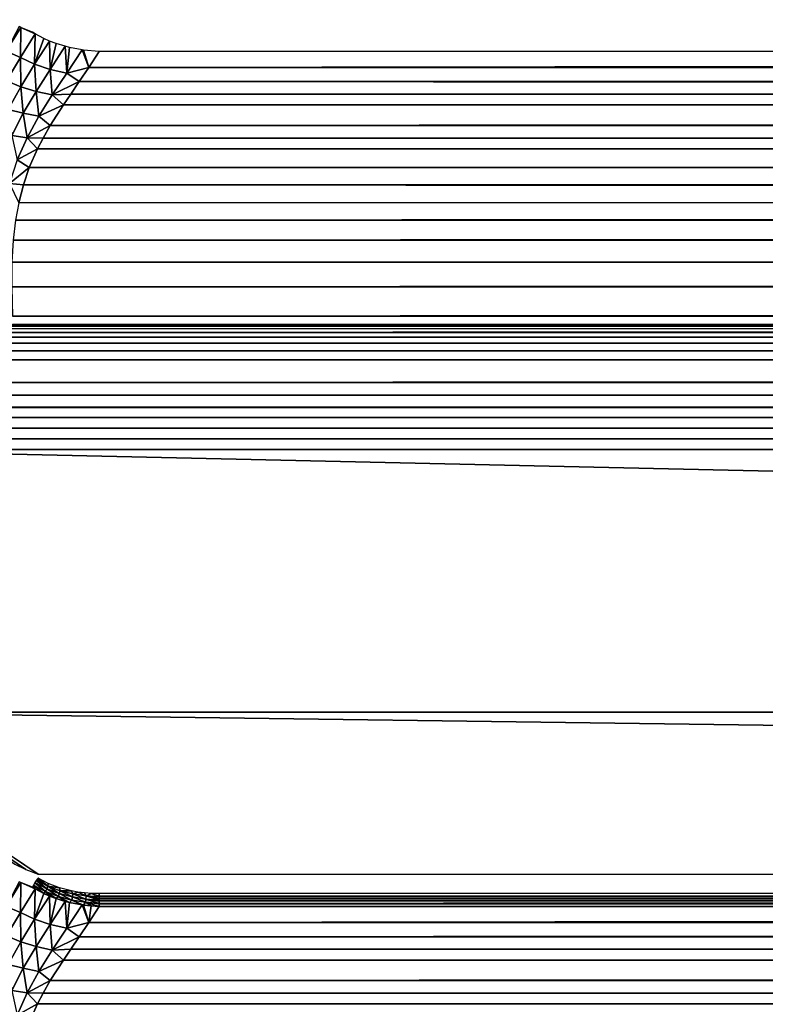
# Model space of a CAD drawing. Header units: millimetres. Extents: x -188 to 188, y -72 to 72.
# Tile 9 of 102: x -170 to -159, y 40 to 54. Entities that reach past the tile are written whole.
import ezdxf

# ---------------------------------------------------------------- set-up
doc = ezdxf.new("R2010")
doc.units = ezdxf.units.MM
doc.header["$LTSCALE"] = 65.185185
for name, color, linetype in [('1', 7, 'CONTINUOUS'), ('185', 7, 'CONTINUOUS'), ('187', 7, 'CONTINUOUS'), ('189', 7, 'CONTINUOUS'), ('192', 7, 'CONTINUOUS'), ('193', 7, 'CONTINUOUS'), ('194', 7, 'CONTINUOUS'), ('209', 7, 'CONTINUOUS'), ('210', 7, 'CONTINUOUS'), ('215', 7, 'CONTINUOUS')]:
    doc.layers.add(name, color=color, linetype=linetype)

msp = doc.modelspace()

# ---------------------------------------------------------------- linework, layer by layer
at = {"layer": '1', "color": 7, "linetype": 'Continuous'}
for points in [[(187.5, -72.5), (-187.5, -72.5), (187.5, 72.5), (187.5, -72.5)], [(187.5, 72.5), (-187.5, -72.5), (-187.5, 72.5), (187.5, 72.5)]]:
    msp.add_3dface(points, dxfattribs=at)
at = {"layer": '185', "linetype": 'Continuous'}
for points in [[(0, 41.212, 4.756), (-168.935, 41.212, 4.756), (-168.935, 41.176, 4.741), (0, 41.212, 4.756)], [(-168.935, 41.176, 4.741), (-168.935, 41.167, 4.738), (0, 41.212, 4.756), (-168.935, 41.176, 4.741)], [(-168.935, 41.139, 4.733), (-168.935, 41.118, 4.732), (0, 41.212, 4.756), (-168.935, 41.139, 4.733)], [(-168.935, 41.167, 4.738), (-168.935, 41.139, 4.733), (0, 41.212, 4.756), (-168.935, 41.167, 4.738)], [(-168.935, 41.118, 4.732), (-168.935, 41.1, 4.732), (0, 41.212, 4.756), (-168.935, 41.118, 4.732)], [(-168.935, 41.1, 4.732), (-168.935, 41.069, 4.737), (0, 41.212, 4.756), (-168.935, 41.1, 4.732)], [(-168.935, 41.069, 4.737), (0, 41.024, 4.754), (0, 41.212, 4.756), (-168.935, 41.069, 4.737)], [(-168.935, 41.061, 4.739), (0, 41.024, 4.754), (-168.935, 41.069, 4.737), (-168.935, 41.061, 4.739)], [(-168.935, 41.024, 4.754), (0, 41.024, 4.754), (-168.935, 41.061, 4.739), (-168.935, 41.024, 4.754)]]:
    msp.add_3dface(points, dxfattribs=at)
at = {"layer": '187', "linetype": 'Continuous'}
for points in [[(0, 43.866, 7.75), (-173.342, 43.866, 7.75), (0, 41.498, 4.928), (0, 43.866, 7.75)], [(0, 41.498, 4.928), (-173.342, 43.866, 7.75), (-169.83, 41.498, 4.928), (0, 41.498, 4.928)], [(-169.83, 41.498, 4.928), (-173.342, 43.866, 7.75), (-170.01, 41.566, 5.009), (-169.83, 41.498, 4.928)], [(-170.01, 41.566, 5.009), (-173.342, 43.866, 7.75), (-170.171, 41.644, 5.103), (-170.01, 41.566, 5.009)]]:
    msp.add_3dface(points, dxfattribs=at)
at = {"layer": '189', "linetype": 'Continuous'}
for points in [[(-173.342, 43.866, 7.75), (0, 43.866, 7.75), (-173.304, 47.704, 7.75), (-173.342, 43.866, 7.75)], [(-173.304, 47.704, 7.75), (0, 43.866, 7.75), (0, 47.704, 7.75), (-173.304, 47.704, 7.75)]]:
    msp.add_3dface(points, dxfattribs=at)
at = {"layer": '192', "linetype": 'Continuous'}
for points in [[(-170.295, 41.026, 5.128), (-170.084, 41.374, 4.953), (-170.109, 41.386, 4.966), (-170.295, 41.026, 5.128)], [(-170.295, 41.026, 5.128), (-170.089, 40.937, 5.041), (-170.084, 41.374, 4.953), (-170.295, 41.026, 5.128)], [(-170.089, 40.937, 5.041), (-169.875, 41.281, 4.867), (-170.084, 41.374, 4.953), (-170.089, 40.937, 5.041)], [(-170.084, 41.374, 4.953), (-169.875, 41.281, 4.867), (-169.914, 41.305, 4.879), (-170.084, 41.374, 4.953)], [(-169.875, 41.281, 4.867), (-170.089, 40.937, 5.041), (-169.88, 40.838, 4.986), (-169.875, 41.281, 4.867)], [(-169.748, 41.214, 4.832), (-169.875, 41.281, 4.867), (-169.88, 40.838, 4.986), (-169.748, 41.214, 4.832)], [(-169.662, 41.176, 4.813), (-169.748, 41.214, 4.832), (-169.88, 40.838, 4.986), (-169.662, 41.176, 4.813)], [(-169.662, 41.176, 4.813), (-169.88, 40.838, 4.986), (-169.651, 40.762, 4.949), (-169.662, 41.176, 4.813)], [(-169.566, 41.14, 4.795), (-169.662, 41.176, 4.813), (-169.651, 40.762, 4.949), (-169.566, 41.14, 4.795)], [(-170.29, 40.596, 5.203), (-170.089, 40.937, 5.041), (-170.295, 41.026, 5.128), (-170.29, 40.596, 5.203)], [(-169.434, 41.099, 4.777), (-169.566, 41.14, 4.795), (-169.651, 40.762, 4.949), (-169.434, 41.099, 4.777)], [(-169.434, 41.099, 4.777), (-169.651, 40.762, 4.949), (-169.411, 40.707, 4.931), (-169.434, 41.099, 4.777)], [(-169.371, 41.083, 4.77), (-169.434, 41.099, 4.777), (-169.411, 40.707, 4.931), (-169.371, 41.083, 4.77)], [(-169.187, 41.048, 4.757), (-169.371, 41.083, 4.77), (-169.411, 40.707, 4.931), (-169.187, 41.048, 4.757)], [(-169.187, 41.048, 4.757), (-169.411, 40.707, 4.931), (-169.089, 40.788, 4.875), (-169.187, 41.048, 4.757)], [(-169.164, 41.044, 4.756), (-169.187, 41.048, 4.757), (-169.089, 40.788, 4.875), (-169.164, 41.044, 4.756)], [(-169.053, 41.032, 4.753), (-169.164, 41.044, 4.756), (-169.089, 40.788, 4.875), (-169.053, 41.032, 4.753)], [(-168.935, 41.024, 4.754), (-169.053, 41.032, 4.753), (-169.089, 40.788, 4.875), (-168.935, 41.024, 4.754)], [(-170.089, 40.937, 5.041), (-170.29, 40.596, 5.203), (-170.084, 40.506, 5.145), (-170.089, 40.937, 5.041)], [(-169.88, 40.838, 4.986), (-170.089, 40.937, 5.041), (-170.084, 40.506, 5.145), (-169.88, 40.838, 4.986)], [(-169.88, 40.838, 4.986), (-170.084, 40.506, 5.145), (-169.859, 40.439, 5.104), (-169.88, 40.838, 4.986)], [(-169.651, 40.762, 4.949), (-169.88, 40.838, 4.986), (-169.859, 40.439, 5.104), (-169.651, 40.762, 4.949)], [(-169.651, 40.762, 4.949), (-169.859, 40.439, 5.104), (-169.624, 40.387, 5.085), (-169.651, 40.762, 4.949)], [(-169.411, 40.707, 4.931), (-169.651, 40.762, 4.949), (-169.624, 40.387, 5.085), (-169.411, 40.707, 4.931)], [(-169.089, 40.788, 4.875), (-169.411, 40.707, 4.931), (-169.228, 40.582, 4.978), (-169.089, 40.788, 4.875)], [(-170.084, 40.506, 5.145), (-170.29, 40.596, 5.203), (-170.268, 40.174, 5.286), (-170.084, 40.506, 5.145)], [(-169.411, 40.707, 4.931), (-169.624, 40.387, 5.085), (-169.228, 40.582, 4.978), (-169.411, 40.707, 4.931)], [(-170.084, 40.506, 5.145), (-170.268, 40.174, 5.286), (-170.048, 40.12, 5.241), (-170.084, 40.506, 5.145)], [(-169.859, 40.439, 5.104), (-170.084, 40.506, 5.145), (-170.048, 40.12, 5.241), (-169.859, 40.439, 5.104)], [(-169.228, 40.582, 4.978), (-169.624, 40.387, 5.085), (-169.352, 40.401, 5.064), (-169.228, 40.582, 4.978)], [(-169.859, 40.439, 5.104), (-170.048, 40.12, 5.241), (-169.82, 40.076, 5.218), (-169.859, 40.439, 5.104)], [(-169.624, 40.387, 5.085), (-169.859, 40.439, 5.104), (-169.82, 40.076, 5.218), (-169.624, 40.387, 5.085)], [(-169.624, 40.387, 5.085), (-169.82, 40.076, 5.218), (-169.46, 40.241, 5.136), (-169.624, 40.387, 5.085)], [(-169.352, 40.401, 5.064), (-169.624, 40.387, 5.085), (-169.46, 40.241, 5.136), (-169.352, 40.401, 5.064)], [(-170.048, 40.12, 5.241), (-170.268, 40.174, 5.286), (-170.212, 39.795, 5.358), (-170.048, 40.12, 5.241)], [(-169.46, 40.241, 5.136), (-169.82, 40.076, 5.218), (-169.653, 39.941, 5.257), (-169.46, 40.241, 5.136)], [(-170.048, 40.12, 5.241), (-170.212, 39.795, 5.358), (-169.991, 39.763, 5.331), (-170.048, 40.12, 5.241)], [(-169.82, 40.076, 5.218), (-170.048, 40.12, 5.241), (-169.991, 39.763, 5.331), (-169.82, 40.076, 5.218)], [(-169.82, 40.076, 5.218), (-169.991, 39.763, 5.331), (-169.653, 39.941, 5.257), (-169.82, 40.076, 5.218)], [(-169.653, 39.941, 5.257), (-169.991, 39.763, 5.331), (-169.758, 39.758, 5.321), (-169.653, 39.941, 5.257)], [(-169.991, 39.763, 5.331), (-170.212, 39.795, 5.358), (-170.134, 39.437, 5.425), (-169.991, 39.763, 5.331)], [(-169.991, 39.763, 5.331), (-170.134, 39.437, 5.425), (-169.839, 39.601, 5.37), (-169.991, 39.763, 5.331)], [(-169.758, 39.758, 5.321), (-169.991, 39.763, 5.331), (-169.839, 39.601, 5.37), (-169.758, 39.758, 5.321)], [(-169.839, 39.601, 5.37), (-170.134, 39.437, 5.425), (-169.959, 39.326, 5.441), (-169.839, 39.601, 5.37)]]:
    msp.add_3dface(points, dxfattribs=at)
at = {"layer": '193', "linetype": 'Continuous'}
for points in [[(-169.914, 41.305, 4.879), (-169.875, 41.281, 4.867), (-169.897, 41.338, 4.868), (-169.914, 41.305, 4.879)], [(-169.897, 41.338, 4.868), (-169.72, 41.245, 4.818), (-169.878, 41.372, 4.864), (-169.897, 41.338, 4.868)], [(-169.875, 41.281, 4.867), (-169.748, 41.214, 4.832), (-169.897, 41.338, 4.868), (-169.875, 41.281, 4.867)], [(-169.748, 41.214, 4.832), (-169.72, 41.245, 4.818), (-169.897, 41.338, 4.868), (-169.748, 41.214, 4.832)], [(-169.72, 41.245, 4.818), (-169.876, 41.375, 4.864), (-169.878, 41.372, 4.864), (-169.72, 41.245, 4.818)], [(-169.876, 41.375, 4.864), (-169.703, 41.284, 4.815), (-169.857, 41.404, 4.867), (-169.876, 41.375, 4.864)], [(-169.703, 41.284, 4.815), (-169.876, 41.375, 4.864), (-169.72, 41.245, 4.818), (-169.703, 41.284, 4.815)], [(-169.703, 41.284, 4.815), (-169.853, 41.41, 4.869), (-169.857, 41.404, 4.867), (-169.703, 41.284, 4.815)], [(-169.853, 41.41, 4.869), (-169.685, 41.321, 4.821), (-169.842, 41.425, 4.874), (-169.853, 41.41, 4.869)], [(-169.685, 41.321, 4.821), (-169.853, 41.41, 4.869), (-169.703, 41.284, 4.815), (-169.685, 41.321, 4.821)], [(-169.842, 41.425, 4.874), (-169.685, 41.321, 4.821), (-169.83, 41.44, 4.881), (-169.842, 41.425, 4.874)], [(-169.83, 41.44, 4.881), (-169.685, 41.321, 4.821), (-169.681, 41.362, 4.838), (-169.83, 41.44, 4.881)], [(-169.52, 41.213, 4.778), (-169.685, 41.321, 4.821), (-169.703, 41.284, 4.815), (-169.52, 41.213, 4.778)], [(-169.681, 41.362, 4.838), (-169.685, 41.321, 4.821), (-169.518, 41.299, 4.804), (-169.681, 41.362, 4.838)], [(-169.685, 41.321, 4.821), (-169.506, 41.254, 4.784), (-169.518, 41.299, 4.804), (-169.685, 41.321, 4.821)], [(-169.506, 41.254, 4.784), (-169.685, 41.321, 4.821), (-169.52, 41.213, 4.778), (-169.506, 41.254, 4.784)], [(-169.748, 41.214, 4.832), (-169.662, 41.176, 4.813), (-169.72, 41.245, 4.818), (-169.748, 41.214, 4.832)], [(-169.532, 41.172, 4.78), (-169.703, 41.284, 4.815), (-169.72, 41.245, 4.818), (-169.532, 41.172, 4.78)], [(-169.662, 41.176, 4.813), (-169.566, 41.14, 4.795), (-169.72, 41.245, 4.818), (-169.662, 41.176, 4.813)], [(-169.566, 41.14, 4.795), (-169.532, 41.172, 4.78), (-169.72, 41.245, 4.818), (-169.566, 41.14, 4.795)], [(-169.52, 41.213, 4.778), (-169.703, 41.284, 4.815), (-169.532, 41.172, 4.78), (-169.52, 41.213, 4.778)], [(-169.566, 41.14, 4.795), (-169.434, 41.099, 4.777), (-169.532, 41.172, 4.78), (-169.566, 41.14, 4.795)], [(-169.337, 41.118, 4.755), (-169.52, 41.213, 4.778), (-169.532, 41.172, 4.78), (-169.337, 41.118, 4.755)], [(-169.434, 41.099, 4.777), (-169.371, 41.083, 4.77), (-169.532, 41.172, 4.78), (-169.434, 41.099, 4.777)], [(-169.371, 41.083, 4.77), (-169.337, 41.118, 4.755), (-169.532, 41.172, 4.78), (-169.371, 41.083, 4.77)], [(-169.329, 41.163, 4.752), (-169.506, 41.254, 4.784), (-169.52, 41.213, 4.778), (-169.329, 41.163, 4.752)], [(-169.329, 41.163, 4.752), (-169.52, 41.213, 4.778), (-169.337, 41.118, 4.755), (-169.329, 41.163, 4.752)], [(-169.518, 41.299, 4.804), (-169.506, 41.254, 4.784), (-169.341, 41.252, 4.778), (-169.518, 41.299, 4.804)], [(-169.506, 41.254, 4.784), (-169.32, 41.207, 4.759), (-169.341, 41.252, 4.778), (-169.506, 41.254, 4.784)], [(-169.32, 41.207, 4.759), (-169.506, 41.254, 4.784), (-169.329, 41.163, 4.752), (-169.32, 41.207, 4.759)], [(-169.341, 41.252, 4.778), (-169.32, 41.207, 4.759), (-169.247, 41.235, 4.769), (-169.341, 41.252, 4.778)], [(-169.133, 41.132, 4.737), (-169.32, 41.207, 4.759), (-169.329, 41.163, 4.752), (-169.133, 41.132, 4.737)], [(-169.32, 41.207, 4.759), (-169.129, 41.178, 4.744), (-169.247, 41.235, 4.769), (-169.32, 41.207, 4.759)], [(-169.129, 41.178, 4.744), (-169.32, 41.207, 4.759), (-169.133, 41.132, 4.737), (-169.129, 41.178, 4.744)], [(-169.247, 41.235, 4.769), (-169.129, 41.178, 4.744), (-169.151, 41.223, 4.762), (-169.247, 41.235, 4.769)], [(-169.151, 41.223, 4.762), (-169.129, 41.178, 4.744), (-169.048, 41.215, 4.758), (-169.151, 41.223, 4.762)], [(-168.935, 41.118, 4.732), (-169.129, 41.178, 4.744), (-169.133, 41.132, 4.737), (-168.935, 41.118, 4.732)], [(-169.129, 41.178, 4.744), (-168.935, 41.167, 4.738), (-169.048, 41.215, 4.758), (-169.129, 41.178, 4.744)], [(-168.935, 41.118, 4.732), (-168.935, 41.139, 4.733), (-169.129, 41.178, 4.744), (-168.935, 41.118, 4.732)], [(-168.935, 41.139, 4.733), (-168.935, 41.167, 4.738), (-169.129, 41.178, 4.744), (-168.935, 41.139, 4.733)], [(-168.935, 41.176, 4.741), (-168.935, 41.212, 4.756), (-169.048, 41.215, 4.758), (-168.935, 41.176, 4.741)], [(-168.935, 41.167, 4.738), (-168.935, 41.176, 4.741), (-169.048, 41.215, 4.758), (-168.935, 41.167, 4.738)], [(-169.371, 41.083, 4.77), (-169.187, 41.048, 4.757), (-169.337, 41.118, 4.755), (-169.371, 41.083, 4.77)], [(-169.137, 41.085, 4.741), (-169.329, 41.163, 4.752), (-169.337, 41.118, 4.755), (-169.137, 41.085, 4.741)], [(-169.187, 41.048, 4.757), (-169.164, 41.044, 4.756), (-169.337, 41.118, 4.755), (-169.187, 41.048, 4.757)], [(-169.164, 41.044, 4.756), (-169.137, 41.085, 4.741), (-169.337, 41.118, 4.755), (-169.164, 41.044, 4.756)], [(-169.133, 41.132, 4.737), (-169.329, 41.163, 4.752), (-169.137, 41.085, 4.741), (-169.133, 41.132, 4.737)], [(-169.164, 41.044, 4.756), (-169.053, 41.032, 4.753), (-169.137, 41.085, 4.741), (-169.164, 41.044, 4.756)], [(-168.935, 41.069, 4.737), (-169.133, 41.132, 4.737), (-169.137, 41.085, 4.741), (-168.935, 41.069, 4.737)], [(-168.935, 41.024, 4.754), (-168.935, 41.061, 4.739), (-169.137, 41.085, 4.741), (-168.935, 41.024, 4.754)], [(-169.053, 41.032, 4.753), (-168.935, 41.024, 4.754), (-169.137, 41.085, 4.741), (-169.053, 41.032, 4.753)], [(-168.935, 41.061, 4.739), (-168.935, 41.069, 4.737), (-169.137, 41.085, 4.741), (-168.935, 41.061, 4.739)], [(-168.935, 41.069, 4.737), (-168.935, 41.1, 4.732), (-169.133, 41.132, 4.737), (-168.935, 41.069, 4.737)], [(-168.935, 41.1, 4.732), (-168.935, 41.118, 4.732), (-169.133, 41.132, 4.737), (-168.935, 41.1, 4.732)]]:
    msp.add_3dface(points, dxfattribs=at)
at = {"layer": '194', "linetype": 'Continuous'}
for points in [[(168.935, 41.024, 4.754), (0, 41.024, 4.754), (-169.089, 40.788, 4.875), (168.935, 41.024, 4.754)], [(168.935, 41.024, 4.754), (-169.089, 40.788, 4.875), (169.089, 40.788, 4.875), (168.935, 41.024, 4.754)], [(0, 41.024, 4.754), (-168.935, 41.024, 4.754), (-169.089, 40.788, 4.875), (0, 41.024, 4.754)], [(-169.089, 40.788, 4.875), (-169.228, 40.582, 4.978), (169.089, 40.788, 4.875), (-169.089, 40.788, 4.875)], [(169.089, 40.788, 4.875), (-169.228, 40.582, 4.978), (169.222, 40.591, 4.973), (169.089, 40.788, 4.875)], [(169.222, 40.591, 4.973), (-169.228, 40.582, 4.978), (169.351, 40.402, 5.063), (169.222, 40.591, 4.973)], [(-169.228, 40.582, 4.978), (-169.352, 40.401, 5.064), (169.351, 40.402, 5.063), (-169.228, 40.582, 4.978)], [(-169.352, 40.401, 5.064), (-169.46, 40.241, 5.136), (169.351, 40.402, 5.063), (-169.352, 40.401, 5.064)], [(169.351, 40.402, 5.063), (-169.46, 40.241, 5.136), (169.472, 40.224, 5.143), (169.351, 40.402, 5.063)], [(-169.46, 40.241, 5.136), (-169.653, 39.941, 5.257), (169.472, 40.224, 5.143), (-169.46, 40.241, 5.136)], [(169.472, 40.224, 5.143), (-169.653, 39.941, 5.257), (169.668, 39.915, 5.266), (169.472, 40.224, 5.143)], [(-169.653, 39.941, 5.257), (-169.758, 39.758, 5.321), (169.668, 39.915, 5.266), (-169.653, 39.941, 5.257)], [(169.668, 39.915, 5.266), (-169.758, 39.758, 5.321), (169.813, 39.654, 5.354), (169.668, 39.915, 5.266)], [(-169.758, 39.758, 5.321), (-169.839, 39.601, 5.37), (169.813, 39.654, 5.354), (-169.758, 39.758, 5.321)], [(-169.839, 39.601, 5.37), (-169.959, 39.326, 5.441), (169.929, 39.402, 5.423), (-169.839, 39.601, 5.37)], [(169.813, 39.654, 5.354), (-169.839, 39.601, 5.37), (169.929, 39.402, 5.423), (169.813, 39.654, 5.354)]]:
    msp.add_3dface(points, dxfattribs=at)
at = {"layer": '209', "linetype": 'Continuous'}
for points in [[(-170.607, 49.468, 5.677), (-170.748, 49.415, 5.717), (0, 49.533, 5.631), (-170.607, 49.468, 5.677)], [(170.743, 49.418, 5.715), (0, 49.533, 5.631), (-170.748, 49.415, 5.717), (170.743, 49.418, 5.715)], [(-170.474, 49.504, 5.652), (-170.607, 49.468, 5.677), (0, 49.533, 5.631), (-170.474, 49.504, 5.652)], [(-170.338, 49.525, 5.636), (-170.474, 49.504, 5.652), (0, 49.533, 5.631), (-170.338, 49.525, 5.636)], [(0, 49.533, 5.631), (-170.202, 49.533, 5.631), (-170.338, 49.525, 5.636), (0, 49.533, 5.631)], [(-170.888, 49.348, 5.768), (170.882, 49.351, 5.766), (-170.748, 49.415, 5.717), (-170.888, 49.348, 5.768)], [(170.882, 49.351, 5.766), (170.743, 49.418, 5.715), (-170.748, 49.415, 5.717), (170.882, 49.351, 5.766)], [(-171.185, 49.149, 5.931), (171.184, 49.15, 5.93), (-171.035, 49.259, 5.839), (-171.185, 49.149, 5.931)], [(-171.035, 49.259, 5.839), (171.031, 49.261, 5.837), (-170.888, 49.348, 5.768), (-171.035, 49.259, 5.839)], [(171.184, 49.15, 5.93), (171.031, 49.261, 5.837), (-171.035, 49.259, 5.839), (171.184, 49.15, 5.93)], [(171.031, 49.261, 5.837), (170.882, 49.351, 5.766), (-170.888, 49.348, 5.768), (171.031, 49.261, 5.837)], [(171.337, 49.016, 6.048), (171.184, 49.15, 5.93), (-171.337, 49.016, 6.048), (171.337, 49.016, 6.048)], [(-171.337, 49.016, 6.048), (171.184, 49.15, 5.93), (-171.185, 49.149, 5.931), (-171.337, 49.016, 6.048)], [(171.717, 48.683, 6.379), (171.337, 49.016, 6.048), (-171.717, 48.683, 6.379), (171.717, 48.683, 6.379)], [(-171.717, 48.683, 6.379), (171.337, 49.016, 6.048), (-171.337, 49.016, 6.048), (-171.717, 48.683, 6.379)], [(171.955, 48.499, 6.586), (171.717, 48.683, 6.379), (-171.956, 48.499, 6.586), (171.955, 48.499, 6.586)], [(-171.956, 48.499, 6.586), (171.717, 48.683, 6.379), (-171.717, 48.683, 6.379), (-171.956, 48.499, 6.586)], [(172.208, 48.321, 6.805), (171.955, 48.499, 6.586), (-172.209, 48.321, 6.805), (172.208, 48.321, 6.805)], [(-172.209, 48.321, 6.805), (171.955, 48.499, 6.586), (-171.956, 48.499, 6.586), (-172.209, 48.321, 6.805)], [(172.44, 48.171, 7.006), (172.208, 48.321, 6.805), (-172.441, 48.171, 7.006), (172.44, 48.171, 7.006)], [(-172.441, 48.171, 7.006), (172.208, 48.321, 6.805), (-172.209, 48.321, 6.805), (-172.441, 48.171, 7.006)], [(172.699, 48.017, 7.229), (172.44, 48.171, 7.006), (-172.699, 48.017, 7.229), (172.699, 48.017, 7.229)], [(-172.699, 48.017, 7.229), (172.44, 48.171, 7.006), (-172.441, 48.171, 7.006), (-172.699, 48.017, 7.229)], [(172.986, 47.861, 7.477), (172.699, 48.017, 7.229), (-172.986, 47.861, 7.477), (172.986, 47.861, 7.477)], [(-172.986, 47.861, 7.477), (172.699, 48.017, 7.229), (-172.699, 48.017, 7.229), (-172.986, 47.861, 7.477)], [(-173.304, 47.704, 7.75), (0, 47.704, 7.75), (172.986, 47.861, 7.477), (-173.304, 47.704, 7.75)], [(-173.304, 47.704, 7.75), (172.986, 47.861, 7.477), (-172.986, 47.861, 7.477), (-173.304, 47.704, 7.75)]]:
    msp.add_3dface(points, dxfattribs=at)
at = {"layer": '210', "linetype": 'Continuous'}
for points in [[(-170.295, 53.526, 5.128), (-170.084, 53.874, 4.953), (-170.109, 53.886, 4.966), (-170.295, 53.526, 5.128)], [(-170.295, 53.526, 5.128), (-170.089, 53.437, 5.041), (-170.084, 53.874, 4.953), (-170.295, 53.526, 5.128)], [(-170.089, 53.437, 5.041), (-169.875, 53.781, 4.867), (-170.084, 53.874, 4.953), (-170.089, 53.437, 5.041)], [(-170.084, 53.874, 4.953), (-169.875, 53.781, 4.867), (-169.914, 53.805, 4.879), (-170.084, 53.874, 4.953)], [(-169.875, 53.781, 4.867), (-170.089, 53.437, 5.041), (-169.88, 53.338, 4.986), (-169.875, 53.781, 4.867)], [(-169.748, 53.714, 4.832), (-169.875, 53.781, 4.867), (-169.88, 53.338, 4.986), (-169.748, 53.714, 4.832)], [(-169.662, 53.676, 4.813), (-169.748, 53.714, 4.832), (-169.88, 53.338, 4.986), (-169.662, 53.676, 4.813)], [(-169.662, 53.676, 4.813), (-169.88, 53.338, 4.986), (-169.651, 53.262, 4.949), (-169.662, 53.676, 4.813)], [(-169.566, 53.64, 4.795), (-169.662, 53.676, 4.813), (-169.651, 53.262, 4.949), (-169.566, 53.64, 4.795)], [(-169.434, 53.599, 4.777), (-169.566, 53.64, 4.795), (-169.651, 53.262, 4.949), (-169.434, 53.599, 4.777)], [(-169.434, 53.599, 4.777), (-169.651, 53.262, 4.949), (-169.411, 53.207, 4.931), (-169.434, 53.599, 4.777)], [(-169.371, 53.583, 4.77), (-169.434, 53.599, 4.777), (-169.411, 53.207, 4.931), (-169.371, 53.583, 4.77)], [(-169.187, 53.548, 4.757), (-169.371, 53.583, 4.77), (-169.411, 53.207, 4.931), (-169.187, 53.548, 4.757)], [(-169.187, 53.548, 4.757), (-169.411, 53.207, 4.931), (-169.089, 53.288, 4.875), (-169.187, 53.548, 4.757)], [(-169.164, 53.544, 4.756), (-169.187, 53.548, 4.757), (-169.089, 53.288, 4.875), (-169.164, 53.544, 4.756)], [(-170.29, 53.096, 5.203), (-170.089, 53.437, 5.041), (-170.295, 53.526, 5.128), (-170.29, 53.096, 5.203)], [(-170.089, 53.437, 5.041), (-170.29, 53.096, 5.203), (-170.084, 53.006, 5.145), (-170.089, 53.437, 5.041)], [(-169.88, 53.338, 4.986), (-170.089, 53.437, 5.041), (-170.084, 53.006, 5.145), (-169.88, 53.338, 4.986)], [(-168.935, 53.524, 4.754), (-169.164, 53.544, 4.756), (-169.089, 53.288, 4.875), (-168.935, 53.524, 4.754)], [(-169.88, 53.338, 4.986), (-170.084, 53.006, 5.145), (-169.859, 52.939, 5.104), (-169.88, 53.338, 4.986)], [(-169.651, 53.262, 4.949), (-169.88, 53.338, 4.986), (-169.859, 52.939, 5.104), (-169.651, 53.262, 4.949)], [(-169.651, 53.262, 4.949), (-169.859, 52.939, 5.104), (-169.624, 52.887, 5.085), (-169.651, 53.262, 4.949)], [(-169.411, 53.207, 4.931), (-169.651, 53.262, 4.949), (-169.624, 52.887, 5.085), (-169.411, 53.207, 4.931)], [(-169.089, 53.288, 4.875), (-169.411, 53.207, 4.931), (-169.228, 53.082, 4.978), (-169.089, 53.288, 4.875)], [(-169.411, 53.207, 4.931), (-169.624, 52.887, 5.085), (-169.228, 53.082, 4.978), (-169.411, 53.207, 4.931)], [(-170.084, 53.006, 5.145), (-170.29, 53.096, 5.203), (-170.268, 52.674, 5.286), (-170.084, 53.006, 5.145)], [(-170.084, 53.006, 5.145), (-170.268, 52.674, 5.286), (-170.048, 52.62, 5.241), (-170.084, 53.006, 5.145)], [(-169.859, 52.939, 5.104), (-170.084, 53.006, 5.145), (-170.048, 52.62, 5.241), (-169.859, 52.939, 5.104)], [(-169.228, 53.082, 4.978), (-169.624, 52.887, 5.085), (-169.352, 52.901, 5.064), (-169.228, 53.082, 4.978)], [(-169.859, 52.939, 5.104), (-170.048, 52.62, 5.241), (-169.82, 52.576, 5.218), (-169.859, 52.939, 5.104)], [(-169.624, 52.887, 5.085), (-169.859, 52.939, 5.104), (-169.82, 52.576, 5.218), (-169.624, 52.887, 5.085)], [(-169.624, 52.887, 5.085), (-169.82, 52.576, 5.218), (-169.46, 52.741, 5.136), (-169.624, 52.887, 5.085)], [(-169.352, 52.901, 5.064), (-169.624, 52.887, 5.085), (-169.46, 52.741, 5.136), (-169.352, 52.901, 5.064)], [(-169.46, 52.741, 5.136), (-169.82, 52.576, 5.218), (-169.653, 52.441, 5.257), (-169.46, 52.741, 5.136)], [(-170.048, 52.62, 5.241), (-170.268, 52.674, 5.286), (-170.212, 52.295, 5.358), (-170.048, 52.62, 5.241)], [(-170.048, 52.62, 5.241), (-170.212, 52.295, 5.358), (-169.991, 52.263, 5.331), (-170.048, 52.62, 5.241)], [(-169.82, 52.576, 5.218), (-170.048, 52.62, 5.241), (-169.991, 52.263, 5.331), (-169.82, 52.576, 5.218)], [(-169.82, 52.576, 5.218), (-169.991, 52.263, 5.331), (-169.653, 52.441, 5.257), (-169.82, 52.576, 5.218)], [(-169.653, 52.441, 5.257), (-169.991, 52.263, 5.331), (-169.758, 52.258, 5.321), (-169.653, 52.441, 5.257)], [(-169.991, 52.263, 5.331), (-170.212, 52.295, 5.358), (-170.134, 51.937, 5.425), (-169.991, 52.263, 5.331)], [(-169.991, 52.263, 5.331), (-170.134, 51.937, 5.425), (-169.839, 52.101, 5.37), (-169.991, 52.263, 5.331)], [(-169.758, 52.258, 5.321), (-169.991, 52.263, 5.331), (-169.839, 52.101, 5.37), (-169.758, 52.258, 5.321)], [(-169.839, 52.101, 5.37), (-170.134, 51.937, 5.425), (-169.959, 51.826, 5.441), (-169.839, 52.101, 5.37)], [(-170.134, 51.937, 5.425), (-170.247, 51.593, 5.501), (-169.959, 51.826, 5.441), (-170.134, 51.937, 5.425)], [(-169.959, 51.826, 5.441), (-170.247, 51.593, 5.501), (-170.044, 51.573, 5.494), (-169.959, 51.826, 5.441)], [(-170.044, 51.573, 5.494), (-170.247, 51.593, 5.501), (-170.111, 51.313, 5.536), (-170.044, 51.573, 5.494)]]:
    msp.add_3dface(points, dxfattribs=at)
at = {"layer": '215', "linetype": 'Continuous'}
for points in [[(-168.935, 53.524, 4.754), (-169.089, 53.288, 4.875), (0, 53.524, 4.754), (-168.935, 53.524, 4.754)], [(-169.089, 53.288, 4.875), (169.089, 53.288, 4.875), (168.935, 53.524, 4.754), (-169.089, 53.288, 4.875)], [(-169.089, 53.288, 4.875), (168.935, 53.524, 4.754), (0, 53.524, 4.754), (-169.089, 53.288, 4.875)], [(-169.089, 53.288, 4.875), (-169.228, 53.082, 4.978), (169.089, 53.288, 4.875), (-169.089, 53.288, 4.875)], [(-169.228, 53.082, 4.978), (169.222, 53.091, 4.973), (169.089, 53.288, 4.875), (-169.228, 53.082, 4.978)], [(-169.228, 53.082, 4.978), (-169.352, 52.901, 5.064), (169.351, 52.902, 5.063), (-169.228, 53.082, 4.978)], [(-169.228, 53.082, 4.978), (169.351, 52.902, 5.063), (169.222, 53.091, 4.973), (-169.228, 53.082, 4.978)], [(-169.352, 52.901, 5.064), (-169.46, 52.741, 5.136), (169.351, 52.902, 5.063), (-169.352, 52.901, 5.064)], [(-169.46, 52.741, 5.136), (169.472, 52.724, 5.143), (169.351, 52.902, 5.063), (-169.46, 52.741, 5.136)], [(-169.46, 52.741, 5.136), (-169.653, 52.441, 5.257), (169.472, 52.724, 5.143), (-169.46, 52.741, 5.136)], [(-169.653, 52.441, 5.257), (169.668, 52.415, 5.266), (169.472, 52.724, 5.143), (-169.653, 52.441, 5.257)], [(-169.653, 52.441, 5.257), (-169.758, 52.258, 5.321), (169.668, 52.415, 5.266), (-169.653, 52.441, 5.257)], [(-169.758, 52.258, 5.321), (169.813, 52.154, 5.354), (169.668, 52.415, 5.266), (-169.758, 52.258, 5.321)], [(-169.758, 52.258, 5.321), (-169.839, 52.101, 5.37), (169.813, 52.154, 5.354), (-169.758, 52.258, 5.321)], [(-169.839, 52.101, 5.37), (169.929, 51.902, 5.423), (169.813, 52.154, 5.354), (-169.839, 52.101, 5.37)], [(-169.839, 52.101, 5.37), (-169.959, 51.826, 5.441), (169.929, 51.902, 5.423), (-169.839, 52.101, 5.37)], [(-169.959, 51.826, 5.441), (-170.044, 51.573, 5.494), (170.021, 51.648, 5.48), (-169.959, 51.826, 5.441)], [(-169.959, 51.826, 5.441), (170.021, 51.648, 5.48), (169.929, 51.902, 5.423), (-169.959, 51.826, 5.441)], [(-170.044, 51.573, 5.494), (-170.111, 51.313, 5.536), (170.1, 51.36, 5.529), (-170.044, 51.573, 5.494)], [(-170.044, 51.573, 5.494), (170.1, 51.36, 5.529), (170.021, 51.648, 5.48), (-170.044, 51.573, 5.494)], [(-170.111, 51.313, 5.536), (-170.158, 51.057, 5.566), (170.1, 51.36, 5.529), (-170.111, 51.313, 5.536)], [(-170.158, 51.057, 5.566), (170.161, 51.036, 5.568), (170.1, 51.36, 5.529), (-170.158, 51.057, 5.566)], [(-170.158, 51.057, 5.566), (-170.192, 50.766, 5.589), (170.161, 51.036, 5.568), (-170.158, 51.057, 5.566)], [(-170.192, 50.766, 5.589), (170.186, 50.835, 5.584), (170.161, 51.036, 5.568), (-170.192, 50.766, 5.589)], [(-170.192, 50.766, 5.589), (170.203, 50.63, 5.596), (170.186, 50.835, 5.584), (-170.192, 50.766, 5.589)], [(-170.192, 50.766, 5.589), (-170.212, 50.443, 5.603), (170.203, 50.63, 5.596), (-170.192, 50.766, 5.589)], [(-170.212, 50.443, 5.603), (170.214, 50.395, 5.604), (170.203, 50.63, 5.596), (-170.212, 50.443, 5.603)], [(-170.212, 50.443, 5.603), (-170.216, 50.081, 5.605), (170.214, 50.395, 5.604), (-170.212, 50.443, 5.603)], [(-170.216, 50.081, 5.605), (170.217, 50.153, 5.606), (170.214, 50.395, 5.604), (-170.216, 50.081, 5.605)], [(-170.216, 50.081, 5.605), (170.213, 49.916, 5.603), (170.217, 50.153, 5.606), (-170.216, 50.081, 5.605)], [(-170.216, 50.081, 5.605), (-170.202, 49.656, 5.595), (170.213, 49.916, 5.603), (-170.216, 50.081, 5.605)], [(170.213, 49.916, 5.603), (-170.202, 49.656, 5.595), (0, 49.656, 5.595), (170.213, 49.916, 5.603)]]:
    msp.add_3dface(points, dxfattribs=at)

doc.saveas('drawing.dxf')
